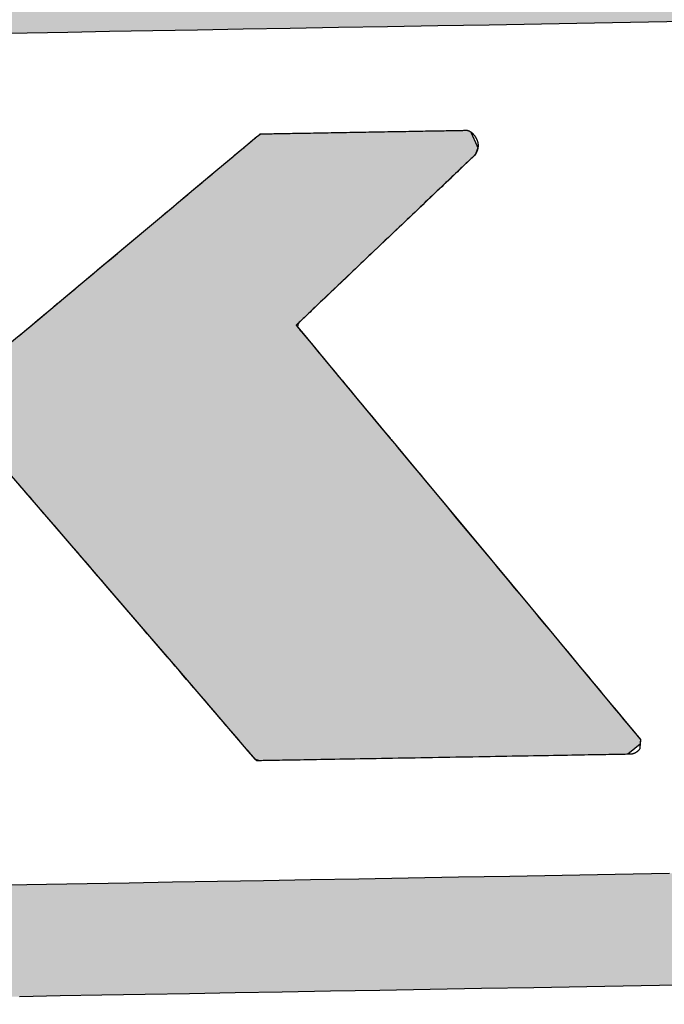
# Model space of a CAD drawing. Extents: x 1073 to 6773, y 5741 to 12416.
# Tile 13 of 55: x 3208 to 3283, y 8144 to 8259. Entities that reach past the tile are written whole.
import ezdxf

# ---------------------------------------------------------------- set-up
doc = ezdxf.new("R2010")
doc.units = 0
doc.layers.get('0').update_dxf_attribs({"linetype": 'CONTINUOUS'})
doc.layers.add('LOGO', color=7, linetype='CONTINUOUS')

# ---------------------------------------------------------------- blocks, each defined once
blk = doc.blocks.new('*U10')
at = {"layer": 'LOGO', "color": 8, "linetype": 'CONTINUOUS', "extrusion": (0, 0, -1)}
for points in [[(-0.502, 29.53), (-74.438, 29.093), (-0.38, 29.093)], [(-0.488, 14.811), (-74.153, 14.36), (-0.664, 14.36)], [(-0.488, 14.811), (-74.329, 14.811), (-74.153, 14.36)], [(-0.664, 14.36), (-73.146, 13.4), (-1.671, 13.4)], [(-0.664, 14.36), (-74.153, 14.36), (-73.146, 13.4)], [(-1.671, 13.4), (-71.797, 12.948), (-3.02, 12.948)], [(-1.671, 13.4), (-73.146, 13.4), (-71.797, 12.948)], [(-3.02, 12.948), (-71.454, 12.931), (-3.364, 12.931)], [(-3.02, 12.948), (-71.797, 12.948), (-71.454, 12.931)]]:
    blk.add_solid(points, dxfattribs=at)
blk = doc.blocks.new('*U11')
at = {"layer": 'LOGO', "color": 8, "linetype": 'CONTINUOUS'}
for p, q in [((4.305, 27.24), (4.484, 27.325)), ((4.484, 27.325), (4.505, 27.335)), ((9.691, 27.335), (9.771, 27.325)), ((9.771, 27.325), (9.9, 27.24)), ((14.623, 27.076), (14.886, 27.289)), ((14.886, 27.289), (14.912, 27.307)), ((14.912, 27.307), (14.95, 27.333)), ((14.95, 27.333), (14.952, 27.334)), ((18.406, 27.334), (18.416, 27.333)), ((18.416, 27.333), (18.473, 27.307)), ((18.473, 27.307), (18.481, 27.289)), ((18.481, 27.289), (18.572, 27.076)), ((4.246, 27.001), (4.247, 27.095)), ((4.247, 27.095), (4.305, 27.24)), ((9.9, 27.24), (9.958, 27.095)), ((9.958, 27.095), (9.958, 27.001)), ((4.246, 26.874), (4.246, 27.001)), ((9.958, 27.001), (9.959, 26.874)), ((14.416, 26.909), (14.441, 26.929)), ((14.441, 26.929), (14.575, 27.038)), ((14.575, 27.038), (14.623, 27.076)), ((18.544, 26.929), (18.529, 26.909)), ((18.589, 27.038), (18.544, 26.929)), ((18.572, 27.076), (18.589, 27.038)), ((4.246, 26.48), (4.246, 26.874)), ((9.959, 26.874), (9.959, 26.48)), ((14.189, 26.725), (14.416, 26.909)), ((18.529, 26.909), (18.329, 26.725)), ((13.635, 26.278), (14.189, 26.725)), ((18.329, 26.725), (17.842, 26.278)), ((4.246, 26.15), (4.246, 26.48)), ((9.959, 26.48), (9.959, 26.15)), ((13.434, 26.115), (13.635, 26.278)), ((17.842, 26.278), (17.665, 26.115)), ((4.246, 25.557), (4.246, 26.15)), ((9.959, 26.15), (9.959, 25.557)), ((12.444, 25.315), (13.434, 26.115)), ((17.665, 26.115), (16.795, 25.315)), ((4.246, 24.344), (4.246, 25.557)), ((9.959, 25.557), (9.958, 24.344)), ((11.528, 24.574), (12.444, 25.315)), ((16.795, 25.315), (15.991, 24.574)), ((11.199, 24.308), (11.528, 24.574)), ((15.991, 24.574), (15.702, 24.308)), ((4.246, 24.278), (4.246, 24.344)), ((9.958, 24.344), (9.958, 24.278)), ((10.995, 24.144), (11.199, 24.308)), ((15.702, 24.308), (15.523, 24.144)), ((4.246, 23.735), (4.246, 24.278)), ((9.958, 24.278), (9.958, 23.735)), ((10.925, 24.087), (10.995, 24.144)), ((15.523, 24.144), (15.509, 24.087)), ((10.544, 23.779), (10.783, 23.972)), ((10.783, 23.972), (10.925, 24.087)), ((15.509, 24.087), (15.602, 23.972)), ((15.602, 23.972), (15.757, 23.779)), ((4.246, 23.685), (4.246, 23.735)), ((4.246, 23.648), (4.246, 23.685)), ((4.246, 23.559), (4.246, 23.648)), ((9.958, 23.735), (9.958, 23.685)), ((9.958, 23.685), (10.024, 23.648)), ((10.339, 23.648), (10.489, 23.738)), ((10.489, 23.738), (10.535, 23.773)), ((10.535, 23.773), (10.544, 23.779)), ((15.757, 23.779), (15.762, 23.773)), ((15.762, 23.773), (15.789, 23.738)), ((15.789, 23.738), (15.861, 23.648)), ((15.861, 23.648), (15.933, 23.559)), ((4.246, 23.162), (4.246, 23.559)), ((15.933, 23.559), (16.251, 23.162)), ((4.246, 22.334), (4.246, 23.162)), ((16.251, 23.162), (16.915, 22.334)), ((4.246, 22.19), (4.246, 22.334)), ((16.915, 22.334), (17.03, 22.19)), ((4.246, 22.187), (4.246, 22.19)), ((4.246, 22.107), (4.246, 22.187)), ((10.025, 22.187), (9.958, 22.107)), ((10.262, 22.168), (10.234, 22.187)), ((10.347, 22.066), (10.262, 22.168)), ((17.03, 22.19), (17.033, 22.187)), ((17.033, 22.187), (17.048, 22.168)), ((17.048, 22.168), (17.13, 22.066)), ((4.246, 22.044), (4.246, 22.107)), ((4.246, 21.745), (4.246, 22.044)), ((9.958, 22.107), (9.958, 22.044)), ((9.958, 22.044), (9.958, 21.745)), ((10.64, 21.712), (10.347, 22.066)), ((17.13, 22.066), (17.414, 21.712)), ((4.246, 21.493), (4.246, 21.745)), ((9.958, 21.745), (9.958, 21.493)), ((11.666, 20.476), (10.64, 21.712)), ((17.414, 21.712), (18.405, 20.476)), ((4.246, 20.626), (4.246, 21.493)), ((9.958, 21.493), (9.958, 20.626)), ((4.246, 18.82), (4.246, 20.626)), ((9.958, 20.626), (9.959, 18.82)), ((12.945, 18.933), (11.666, 20.476)), ((18.405, 20.476), (19.642, 18.933)), ((13.37, 18.422), (12.945, 18.933)), ((19.642, 18.933), (20.052, 18.422)), ((4.246, 17.864), (4.246, 18.82)), ((9.959, 18.82), (9.959, 17.864)), ((13.978, 17.688), (13.37, 18.422)), ((20.052, 18.422), (20.64, 17.688)), ((4.246, 17.83), (4.246, 17.864)), ((9.959, 17.864), (9.959, 17.83)), ((4.246, 17.393), (4.246, 17.83)), ((9.959, 17.83), (9.959, 17.393)), ((14.082, 17.563), (13.978, 17.688)), ((20.64, 17.688), (20.74, 17.563)), ((14.375, 17.21), (14.082, 17.563)), ((20.74, 17.563), (21.023, 17.21)), ((4.246, 17.22), (4.246, 17.393)), ((9.959, 17.393), (9.959, 17.22)), ((4.248, 17.122), (4.246, 17.22)), ((9.959, 17.22), (9.959, 17.122)), ((14.473, 17.092), (14.375, 17.21)), ((21.023, 17.21), (21.118, 17.092)), ((4.251, 17.027), (4.248, 17.122)), ((4.258, 17.02), (4.251, 17.027)), ((4.398, 16.887), (4.258, 17.02)), ((9.952, 17.02), (9.874, 16.887)), ((9.953, 17.027), (9.952, 17.02)), ((9.959, 17.122), (9.953, 17.027)), ((14.497, 17.062), (14.473, 17.092)), ((14.502, 17.057), (14.497, 17.062)), ((14.562, 16.984), (14.502, 17.057)), ((21.118, 17.092), (21.142, 17.062)), ((21.141, 17.057), (21.134, 16.984)), ((21.142, 17.062), (21.141, 17.057)), ((4.465, 16.823), (4.398, 16.887)), ((9.874, 16.887), (9.735, 16.823)), ((14.679, 16.843), (14.562, 16.984)), ((21.134, 16.984), (20.953, 16.843)), ((4.523, 16.822), (4.465, 16.823)), ((4.655, 16.82), (4.523, 16.822)), ((9.733, 16.822), (9.502, 16.82)), ((9.735, 16.823), (9.733, 16.822)), ((14.761, 16.819), (14.679, 16.843)), ((20.953, 16.843), (20.922, 16.819))]:
    blk.add_line(p, q, dxfattribs=at)
at = {"layer": 'LOGO', "color": 8, "linetype": 'CONTINUOUS', "extrusion": (0, 0, -1)}
for points in [[(-4.484, 27.325), (-9.9, 27.24), (-4.305, 27.24)], [(-4.505, 27.335), (-9.771, 27.325), (-4.484, 27.325)], [(-4.484, 27.325), (-9.771, 27.325), (-9.9, 27.24)], [(-4.505, 27.335), (-9.691, 27.335), (-9.771, 27.325)], [(-14.886, 27.289), (-18.572, 27.076), (-14.623, 27.076)], [(-14.912, 27.307), (-18.481, 27.289), (-14.886, 27.289)], [(-14.886, 27.289), (-18.481, 27.289), (-18.572, 27.076)], [(-14.95, 27.333), (-18.473, 27.307), (-14.912, 27.307)], [(-14.912, 27.307), (-18.473, 27.307), (-18.481, 27.289)], [(-14.952, 27.334), (-18.416, 27.333), (-14.95, 27.333)], [(-14.95, 27.333), (-18.416, 27.333), (-18.473, 27.307)], [(-14.952, 27.334), (-18.406, 27.334), (-18.416, 27.333)], [(-4.247, 27.095), (-9.958, 27.001), (-4.246, 27.001)], [(-4.305, 27.24), (-9.958, 27.095), (-4.247, 27.095)], [(-4.247, 27.095), (-9.958, 27.095), (-9.958, 27.001)], [(-4.305, 27.24), (-9.9, 27.24), (-9.958, 27.095)], [(-4.246, 27.001), (-9.959, 26.874), (-4.246, 26.874)], [(-4.246, 27.001), (-9.958, 27.001), (-9.959, 26.874)], [(-14.441, 26.929), (-18.529, 26.909), (-14.416, 26.909)], [(-14.575, 27.038), (-18.544, 26.929), (-14.441, 26.929)], [(-14.441, 26.929), (-18.544, 26.929), (-18.529, 26.909)], [(-14.623, 27.076), (-18.589, 27.038), (-14.575, 27.038)], [(-14.575, 27.038), (-18.589, 27.038), (-18.544, 26.929)], [(-14.623, 27.076), (-18.572, 27.076), (-18.589, 27.038)], [(-4.246, 26.874), (-9.959, 26.48), (-4.246, 26.48)], [(-4.246, 26.874), (-9.959, 26.874), (-9.959, 26.48)], [(-14.416, 26.909), (-18.329, 26.725), (-14.189, 26.725)], [(-14.416, 26.909), (-18.529, 26.909), (-18.329, 26.725)], [(-14.189, 26.725), (-17.842, 26.278), (-13.635, 26.278)], [(-14.189, 26.725), (-18.329, 26.725), (-17.842, 26.278)], [(-4.246, 26.48), (-9.959, 26.15), (-4.246, 26.15)], [(-4.246, 26.48), (-9.959, 26.48), (-9.959, 26.15)], [(-13.635, 26.278), (-17.665, 26.115), (-13.434, 26.115)], [(-13.635, 26.278), (-17.842, 26.278), (-17.665, 26.115)], [(-4.246, 26.15), (-9.959, 25.557), (-4.246, 25.557)], [(-4.246, 26.15), (-9.959, 26.15), (-9.959, 25.557)], [(-13.434, 26.115), (-16.795, 25.315), (-12.444, 25.315)], [(-13.434, 26.115), (-17.665, 26.115), (-16.795, 25.315)], [(-4.246, 25.557), (-9.958, 24.344), (-4.246, 24.344)], [(-4.246, 25.557), (-9.959, 25.557), (-9.958, 24.344)], [(-12.444, 25.315), (-15.991, 24.574), (-11.528, 24.574)], [(-12.444, 25.315), (-16.795, 25.315), (-15.991, 24.574)], [(-11.528, 24.574), (-15.702, 24.308), (-11.199, 24.308)], [(-11.528, 24.574), (-15.991, 24.574), (-15.702, 24.308)], [(-4.246, 24.344), (-9.958, 24.278), (-4.246, 24.278)], [(-4.246, 24.344), (-9.958, 24.344), (-9.958, 24.278)], [(-11.199, 24.308), (-15.523, 24.144), (-10.995, 24.144)], [(-11.199, 24.308), (-15.702, 24.308), (-15.523, 24.144)], [(-4.246, 24.278), (-9.958, 23.735), (-4.246, 23.735)], [(-4.246, 24.278), (-9.958, 24.278), (-9.958, 23.735)], [(-10.995, 24.144), (-15.509, 24.087), (-10.925, 24.087)], [(-10.995, 24.144), (-15.523, 24.144), (-15.509, 24.087)], [(-10.783, 23.972), (-15.757, 23.779), (-10.544, 23.779)], [(-10.925, 24.087), (-15.602, 23.972), (-10.783, 23.972)], [(-10.783, 23.972), (-15.602, 23.972), (-15.757, 23.779)], [(-10.925, 24.087), (-15.509, 24.087), (-15.602, 23.972)], [(-4.246, 23.735), (-9.958, 23.685), (-4.246, 23.685)], [(-4.246, 23.735), (-9.958, 23.735), (-9.958, 23.685)], [(-4.246, 23.685), (-10.024, 23.648), (-4.246, 23.648)], [(-4.246, 23.685), (-9.958, 23.685), (-10.024, 23.648)], [(-4.246, 23.648), (-10.185, 23.559), (-4.246, 23.559)], [(-4.246, 23.648), (-10.024, 23.648), (-10.185, 23.559)], [(-10.339, 23.648), (-15.933, 23.559), (-10.185, 23.559)], [(-10.489, 23.738), (-15.861, 23.648), (-10.339, 23.648)], [(-10.339, 23.648), (-15.861, 23.648), (-15.933, 23.559)], [(-10.535, 23.773), (-15.789, 23.738), (-10.489, 23.738)], [(-10.489, 23.738), (-15.789, 23.738), (-15.861, 23.648)], [(-10.544, 23.779), (-15.762, 23.773), (-10.535, 23.773)], [(-10.535, 23.773), (-15.762, 23.773), (-15.789, 23.738)], [(-10.544, 23.779), (-15.757, 23.779), (-15.762, 23.773)], [(-4.246, 23.559), (-16.251, 23.162), (-4.246, 23.162)], [(-4.246, 23.559), (-15.933, 23.559), (-16.251, 23.162)], [(-4.246, 23.162), (-16.915, 22.334), (-4.246, 22.334)], [(-4.246, 23.162), (-16.251, 23.162), (-16.915, 22.334)], [(-4.246, 22.334), (-17.03, 22.19), (-4.246, 22.19)], [(-4.246, 22.334), (-16.915, 22.334), (-17.03, 22.19)], [(-4.246, 22.19), (-10.025, 22.187), (-4.246, 22.187)], [(-4.246, 22.19), (-10.228, 22.19), (-10.025, 22.187)], [(-4.246, 22.187), (-9.958, 22.107), (-4.246, 22.107)], [(-4.246, 22.187), (-10.025, 22.187), (-9.958, 22.107)], [(-10.228, 22.19), (-17.033, 22.187), (-10.234, 22.187)], [(-10.228, 22.19), (-17.03, 22.19), (-17.033, 22.187)], [(-10.234, 22.187), (-17.048, 22.168), (-10.262, 22.168)], [(-10.234, 22.187), (-17.033, 22.187), (-17.048, 22.168)], [(-10.262, 22.168), (-17.13, 22.066), (-10.347, 22.066)], [(-10.262, 22.168), (-17.048, 22.168), (-17.13, 22.066)], [(-4.246, 22.107), (-9.958, 22.044), (-4.246, 22.044)], [(-4.246, 22.107), (-9.958, 22.107), (-9.958, 22.044)], [(-4.246, 22.044), (-9.958, 21.745), (-4.246, 21.745)], [(-4.246, 22.044), (-9.958, 22.044), (-9.958, 21.745)], [(-10.347, 22.066), (-17.414, 21.712), (-10.64, 21.712)], [(-10.347, 22.066), (-17.13, 22.066), (-17.414, 21.712)], [(-4.246, 21.745), (-9.958, 21.493), (-4.246, 21.493)], [(-4.246, 21.745), (-9.958, 21.745), (-9.958, 21.493)], [(-10.64, 21.712), (-18.405, 20.476), (-11.666, 20.476)], [(-10.64, 21.712), (-17.414, 21.712), (-18.405, 20.476)], [(-4.246, 21.493), (-9.958, 20.626), (-4.246, 20.626)], [(-4.246, 21.493), (-9.958, 21.493), (-9.958, 20.626)], [(-4.246, 20.626), (-9.959, 18.82), (-4.246, 18.82)], [(-4.246, 20.626), (-9.958, 20.626), (-9.959, 18.82)], [(-11.666, 20.476), (-19.642, 18.933), (-12.945, 18.933)], [(-11.666, 20.476), (-18.405, 20.476), (-19.642, 18.933)], [(-12.945, 18.933), (-20.052, 18.422), (-13.37, 18.422)], [(-12.945, 18.933), (-19.642, 18.933), (-20.052, 18.422)], [(-4.246, 18.82), (-9.959, 17.864), (-4.246, 17.864)], [(-4.246, 18.82), (-9.959, 18.82), (-9.959, 17.864)], [(-13.37, 18.422), (-20.64, 17.688), (-13.978, 17.688)], [(-13.37, 18.422), (-20.052, 18.422), (-20.64, 17.688)], [(-4.246, 17.864), (-9.959, 17.83), (-4.246, 17.83)], [(-4.246, 17.864), (-9.959, 17.864), (-9.959, 17.83)], [(-4.246, 17.83), (-9.959, 17.393), (-4.246, 17.393)], [(-4.246, 17.83), (-9.959, 17.83), (-9.959, 17.393)], [(-13.978, 17.688), (-20.74, 17.563), (-14.082, 17.563)], [(-13.978, 17.688), (-20.64, 17.688), (-20.74, 17.563)], [(-14.082, 17.563), (-21.023, 17.21), (-14.375, 17.21)], [(-14.082, 17.563), (-20.74, 17.563), (-21.023, 17.21)], [(-4.246, 17.393), (-9.959, 17.22), (-4.246, 17.22)], [(-4.246, 17.393), (-9.959, 17.393), (-9.959, 17.22)], [(-4.246, 17.22), (-9.959, 17.122), (-4.248, 17.122)], [(-4.246, 17.22), (-9.959, 17.22), (-9.959, 17.122)], [(-14.375, 17.21), (-21.118, 17.092), (-14.473, 17.092)], [(-14.375, 17.21), (-21.023, 17.21), (-21.118, 17.092)], [(-4.248, 17.122), (-9.953, 17.027), (-4.251, 17.027)], [(-4.248, 17.122), (-9.959, 17.122), (-9.953, 17.027)], [(-4.251, 17.027), (-9.952, 17.02), (-4.258, 17.02)], [(-4.251, 17.027), (-9.953, 17.027), (-9.952, 17.02)], [(-4.258, 17.02), (-9.874, 16.887), (-4.398, 16.887)], [(-4.258, 17.02), (-9.952, 17.02), (-9.874, 16.887)], [(-14.473, 17.092), (-21.142, 17.062), (-14.497, 17.062)], [(-14.473, 17.092), (-21.118, 17.092), (-21.142, 17.062)], [(-14.497, 17.062), (-21.141, 17.057), (-14.502, 17.057)], [(-14.497, 17.062), (-21.142, 17.062), (-21.141, 17.057)], [(-14.502, 17.057), (-21.134, 16.984), (-14.562, 16.984)], [(-14.502, 17.057), (-21.141, 17.057), (-21.134, 16.984)], [(-4.398, 16.887), (-9.735, 16.823), (-4.465, 16.823)], [(-4.398, 16.887), (-9.874, 16.887), (-9.735, 16.823)], [(-14.562, 16.984), (-20.953, 16.843), (-14.679, 16.843)], [(-14.562, 16.984), (-21.134, 16.984), (-20.953, 16.843)], [(-4.465, 16.823), (-9.733, 16.822), (-4.523, 16.822)], [(-4.465, 16.823), (-9.735, 16.823), (-9.733, 16.822)], [(-4.523, 16.822), (-9.502, 16.82), (-4.655, 16.82)], [(-4.523, 16.822), (-9.733, 16.822), (-9.502, 16.82)], [(-14.679, 16.843), (-20.922, 16.819), (-14.761, 16.819)], [(-14.679, 16.843), (-20.953, 16.843), (-20.922, 16.819)]]:
    blk.add_solid(points, dxfattribs=at)
blk = doc.blocks.new('KLAUS')
at = {"layer": 'LOGO'}
for points in [[(21.999, 12.931, 0), (21.078, 12.931, 0), (20.171, 12.931, 0), (19.278, 12.931, 0), (18.401, 12.931, 0), (17.54, 12.931, 0), (16.696, 12.931, 0), (15.87, 12.931, 0), (15.062, 12.931, 0), (14.274, 12.931, 0), (13.506, 12.931, 0), (12.76, 12.931, 0), (12.035, 12.931, 0), (11.334, 12.931, 0), (10.656, 12.931, 0)], [(10.48, 14.811, 0), (11.139, 14.811, 0), (11.822, 14.811, 0), (12.528, 14.811, 0), (13.256, 14.811, 0), (14.006, 14.811, 0), (14.777, 14.811, 0), (15.567, 14.811, 0), (16.376, 14.811, 0), (17.204, 14.811, 0), (18.049, 14.811, 0), (18.91, 14.811, 0), (19.788, 14.811, 0), (20.68, 14.811, 0), (21.586, 14.811, 0)], [(22.402, 29.093, 0), (21.484, 29.093, 0), (20.58, 29.093, 0), (19.689, 29.093, 0), (18.814, 29.093, 0), (17.954, 29.093, 0), (17.111, 29.093, 0), (16.286, 29.093, 0), (15.478, 29.093, 0), (14.69, 29.093, 0), (13.922, 29.093, 0), (13.174, 29.093, 0), (12.448, 29.093, 0), (11.745, 29.093, 0), (11.064, 29.093, 0), (10.408, 29.093, 0)], [(10.848, 24.025, 0), (10.887, 24.057, 0), (10.928, 24.09, 0), (10.972, 24.125, 0), (11.017, 24.161, 0), (11.063, 24.199, 0), (11.111, 24.238, 0), (11.161, 24.278, 0), (11.211, 24.319, 0), (11.264, 24.361, 0), (11.318, 24.405, 0), (11.373, 24.449, 0), (11.429, 24.494, 0), (11.486, 24.541, 0), (11.544, 24.588, 0), (11.604, 24.636, 0), (11.665, 24.685, 0), (11.726, 24.735, 0), (11.788, 24.785, 0), (11.851, 24.836, 0), (11.915, 24.888, 0), (11.98, 24.94, 0), (12.045, 24.993, 0), (12.111, 25.046, 0), (12.177, 25.099, 0), (12.244, 25.153, 0), (12.311, 25.208, 0), (12.379, 25.262, 0), (12.447, 25.317, 0), (12.515, 25.372, 0), (12.583, 25.427, 0), (12.651, 25.482, 0), (12.72, 25.538, 0), (12.788, 25.593, 0), (12.856, 25.648, 0), (12.925, 25.703, 0), (12.993, 25.759, 0), (13.061, 25.813, 0), (13.128, 25.868, 0), (13.195, 25.922, 0), (13.262, 25.976, 0), (13.329, 26.03, 0), (13.395, 26.083, 0), (13.46, 26.136, 0), (13.524, 26.188, 0), (13.588, 26.24, 0), (13.652, 26.291, 0), (13.714, 26.341, 0), (13.776, 26.391, 0), (13.836, 26.44, 0), (13.896, 26.488, 0), (13.954, 26.536, 0), (14.012, 26.582, 0), (14.068, 26.628, 0), (14.123, 26.672, 0), (14.177, 26.716, 0), (14.23, 26.758, 0), (14.281, 26.8, 0), (14.331, 26.84, 0), (14.379, 26.879, 0), (14.425, 26.916, 0), (14.47, 26.953, 0), (14.514, 26.988, 0), (14.555, 27.021, 0), (14.595, 27.054, 0), (14.633, 27.084, 0), (14.669, 27.113, 0), (14.703, 27.141, 0), (14.735, 27.167, 0), (14.765, 27.191, 0), (14.793, 27.214, 0), (14.819, 27.235, 0), (14.842, 27.253, 0), (14.863, 27.27, 0), (14.882, 27.285, 0), (14.898, 27.299, 0), (14.912, 27.31, 0), (14.924, 27.319, 0), (14.932, 27.326, 0), (14.938, 27.331, 0), (14.941, 27.334, 0), (14.942, 27.334, 0), (14.944, 27.334, 0), (14.948, 27.334, 0), (14.954, 27.334, 0), (14.962, 27.334, 0), (14.972, 27.334, 0), (14.984, 27.334, 0), (14.998, 27.334, 0), (15.014, 27.334, 0), (15.031, 27.334, 0), (15.051, 27.334, 0), (15.072, 27.334, 0), (15.095, 27.334, 0), (15.119, 27.334, 0), (15.145, 27.334, 0), (15.173, 27.334, 0), (15.202, 27.334, 0), (15.233, 27.334, 0), (15.265, 27.334, 0), (15.298, 27.334, 0), (15.333, 27.334, 0), (15.369, 27.334, 0), (15.406, 27.334, 0), (15.444, 27.334, 0), (15.484, 27.334, 0), (15.524, 27.334, 0), (15.566, 27.334, 0), (15.609, 27.334, 0), (15.652, 27.334, 0), (15.697, 27.334, 0), (15.742, 27.334, 0), (15.789, 27.334, 0), (15.836, 27.334, 0), (15.884, 27.334, 0), (15.932, 27.334, 0), (15.981, 27.334, 0), (16.031, 27.334, 0), (16.081, 27.334, 0), (16.132, 27.334, 0), (16.183, 27.334, 0), (16.235, 27.334, 0), (16.287, 27.334, 0), (16.34, 27.334, 0), (16.392, 27.334, 0), (16.445, 27.334, 0), (16.498, 27.334, 0), (16.552, 27.334, 0), (16.605, 27.334, 0), (16.658, 27.334, 0), (16.712, 27.334, 0), (16.765, 27.334, 0), (16.818, 27.334, 0), (16.872, 27.334, 0), (16.925, 27.334, 0), (16.977, 27.334, 0), (17.03, 27.334, 0), (17.082, 27.334, 0), (17.134, 27.334, 0), (17.186, 27.334, 0), (17.237, 27.334, 0), (17.288, 27.334, 0), (17.337, 27.334, 0), (17.387, 27.334, 0), (17.436, 27.334, 0), (17.484, 27.334, 0), (17.532, 27.334, 0), (17.578, 27.334, 0), (17.624, 27.334, 0), (17.669, 27.334, 0), (17.714, 27.334, 0), (17.757, 27.334, 0), (17.799, 27.334, 0), (17.84, 27.334, 0), (17.881, 27.334, 0), (17.92, 27.334, 0), (17.958, 27.334, 0), (17.994, 27.334, 0), (18.03, 27.334, 0), (18.064, 27.334, 0), (18.097, 27.334, 0), (18.128, 27.334, 0), (18.158, 27.334, 0), (18.187, 27.334, 0), (18.214, 27.334, 0), (18.239, 27.334, 0), (18.263, 27.334, 0), (18.285, 27.334, 0), (18.306, 27.334, 0), (18.324, 27.334, 0), (18.341, 27.334, 0), (18.356, 27.334, 0), (18.369, 27.334, 0), (18.381, 27.334, 0), (18.39, 27.334, 0), (18.397, 27.334, 0), (18.402, 27.334, 0), (18.405, 27.334, 0), (18.407, 27.334, 0), (18.407, 27.334, 0), (18.407, 27.334, 0), (18.407, 27.334, 0), (18.407, 27.334, 0), (18.407, 27.334, 0), (18.407, 27.334, 0), (18.408, 27.334, 0), (18.408, 27.334, 0), (18.409, 27.334, 0), (18.409, 27.334, 0), (18.41, 27.334, 0), (18.41, 27.334, 0), (18.411, 27.334, 0), (18.411, 27.334, 0), (18.412, 27.334, 0), (18.413, 27.333, 0), (18.413, 27.333, 0), (18.414, 27.333, 0), (18.415, 27.333, 0), (18.416, 27.333, 0), (18.417, 27.333, 0), (18.418, 27.332, 0), (18.419, 27.332, 0), (18.42, 27.332, 0), (18.421, 27.332, 0), (18.422, 27.331, 0), (18.423, 27.331, 0), (18.424, 27.331, 0), (18.426, 27.331, 0), (18.427, 27.33, 0), (18.428, 27.33, 0), (18.43, 27.329, 0), (18.431, 27.329, 0), (18.432, 27.328, 0), (18.434, 27.328, 0), (18.435, 27.327, 0), (18.437, 27.327, 0), (18.438, 27.326, 0), (18.44, 27.326, 0), (18.441, 27.325, 0), (18.443, 27.324, 0), (18.445, 27.323, 0), (18.446, 27.323, 0), (18.448, 27.322, 0), (18.45, 27.321, 0), (18.451, 27.32, 0), (18.453, 27.319, 0), (18.455, 27.318, 0), (18.457, 27.317, 0), (18.459, 27.316, 0), (18.46, 27.315, 0), (18.462, 27.314, 0), (18.464, 27.313, 0), (18.466, 27.311, 0), (18.468, 27.31, 0), (18.47, 27.309, 0), (18.472, 27.308, 0), (18.474, 27.306, 0), (18.476, 27.305, 0), (18.478, 27.303, 0), (18.48, 27.302, 0), (18.482, 27.3, 0), (18.484, 27.298, 0), (18.486, 27.297, 0), (18.488, 27.295, 0), (18.49, 27.293, 0), (18.492, 27.291, 0), (18.494, 27.289, 0), (18.497, 27.287, 0), (18.499, 27.285, 0), (18.501, 27.283, 0), (18.503, 27.281, 0), (18.505, 27.279, 0), (18.508, 27.276, 0), (18.51, 27.274, 0), (18.512, 27.271, 0), (18.514, 27.269, 0), (18.516, 27.266, 0), (18.518, 27.264, 0), (18.521, 27.261, 0), (18.523, 27.258, 0), (18.525, 27.256, 0), (18.527, 27.253, 0), (18.53, 27.25, 0), (18.532, 27.247, 0), (18.534, 27.243, 0), (18.536, 27.24, 0), (18.538, 27.237, 0), (18.541, 27.234, 0), (18.543, 27.23, 0), (18.545, 27.227, 0), (18.547, 27.223, 0), (18.55, 27.22, 0), (18.552, 27.216, 0), (18.554, 27.212, 0), (18.556, 27.208, 0), (18.559, 27.204, 0), (18.561, 27.199, 0), (18.564, 27.194, 0), (18.566, 27.189, 0), (18.569, 27.184, 0), (18.571, 27.179, 0), (18.573, 27.174, 0), (18.575, 27.169, 0), (18.577, 27.164, 0), (18.579, 27.159, 0), (18.58, 27.154, 0), (18.582, 27.15, 0), (18.583, 27.145, 0), (18.584, 27.14, 0), (18.586, 27.135, 0), (18.587, 27.131, 0), (18.588, 27.126, 0), (18.589, 27.121, 0), (18.589, 27.117, 0), (18.59, 27.112, 0), (18.591, 27.108, 0), (18.591, 27.103, 0), (18.592, 27.099, 0), (18.592, 27.094, 0), (18.592, 27.09, 0), (18.592, 27.085, 0), (18.592, 27.081, 0), (18.592, 27.077, 0), (18.592, 27.073, 0), (18.592, 27.068, 0), (18.592, 27.064, 0), (18.592, 27.06, 0), (18.591, 27.056, 0), (18.591, 27.052, 0), (18.59, 27.048, 0), (18.59, 27.044, 0), (18.589, 27.04, 0), (18.589, 27.036, 0), (18.588, 27.032, 0), (18.587, 27.029, 0), (18.586, 27.025, 0), (18.585, 27.021, 0), (18.585, 27.017, 0), (18.584, 27.014, 0), (18.583, 27.01, 0), (18.582, 27.007, 0), (18.581, 27.003, 0), (18.579, 27, 0), (18.578, 26.997, 0), (18.577, 26.993, 0), (18.576, 26.99, 0), (18.575, 26.987, 0), (18.573, 26.984, 0), (18.572, 26.981, 0), (18.571, 26.978, 0), (18.57, 26.975, 0), (18.568, 26.972, 0), (18.567, 26.969, 0), (18.566, 26.966, 0), (18.564, 26.963, 0), (18.563, 26.961, 0), (18.562, 26.958, 0), (18.56, 26.956, 0), (18.559, 26.953, 0), (18.558, 26.951, 0), (18.556, 26.948, 0), (18.555, 26.946, 0), (18.553, 26.944, 0), (18.552, 26.942, 0), (18.551, 26.939, 0), (18.549, 26.937, 0), (18.548, 26.935, 0), (18.547, 26.933, 0), (18.546, 26.932, 0), (18.544, 26.93, 0), (18.543, 26.928, 0), (18.542, 26.926, 0), (18.541, 26.925, 0), (18.54, 26.923, 0), (18.539, 26.922, 0), (18.538, 26.921, 0), (18.537, 26.919, 0), (18.536, 26.918, 0), (18.535, 26.917, 0), (18.534, 26.916, 0), (18.533, 26.915, 0), (18.532, 26.914, 0), (18.532, 26.913, 0), (18.531, 26.912, 0), (18.531, 26.911, 0), (18.53, 26.911, 0), (18.53, 26.91, 0), (18.529, 26.91, 0), (18.529, 26.909, 0), (18.529, 26.909, 0), (18.528, 26.909, 0), (18.528, 26.909, 0), (18.528, 26.909, 0), (18.528, 26.908, 0), (18.526, 26.906, 0), (18.522, 26.903, 0), (18.516, 26.897, 0), (18.508, 26.89, 0), (18.499, 26.882, 0), (18.488, 26.872, 0), (18.475, 26.86, 0), (18.461, 26.847, 0), (18.445, 26.832, 0), (18.428, 26.816, 0), (18.409, 26.799, 0), (18.388, 26.78, 0), (18.366, 26.76, 0), (18.343, 26.738, 0), (18.319, 26.716, 0), (18.293, 26.692, 0), (18.265, 26.667, 0), (18.237, 26.641, 0), (18.207, 26.614, 0), (18.177, 26.585, 0), (18.145, 26.556, 0), (18.112, 26.526, 0), (18.078, 26.494, 0), (18.043, 26.462, 0), (18.007, 26.429, 0), (17.97, 26.395, 0), (17.933, 26.361, 0), (17.894, 26.325, 0), (17.855, 26.289, 0), (17.815, 26.252, 0), (17.774, 26.215, 0), (17.732, 26.177, 0), (17.69, 26.138, 0), (17.648, 26.099, 0), (17.604, 26.059, 0), (17.561, 26.018, 0), (17.516, 25.978, 0), (17.472, 25.937, 0), (17.427, 25.895, 0), (17.381, 25.853, 0), (17.335, 25.811, 0), (17.289, 25.769, 0), (17.243, 25.726, 0), (17.197, 25.684, 0), (17.15, 25.641, 0), (17.103, 25.598, 0), (17.056, 25.555, 0), (17.009, 25.512, 0), (16.963, 25.468, 0), (16.916, 25.425, 0), (16.869, 25.382, 0), (16.822, 25.339, 0), (16.776, 25.297, 0), (16.73, 25.254, 0), (16.684, 25.212, 0), (16.638, 25.17, 0), (16.592, 25.128, 0), (16.547, 25.086, 0), (16.503, 25.045, 0), (16.458, 25.005, 0), (16.415, 24.964, 0), (16.371, 24.924, 0), (16.328, 24.885, 0), (16.286, 24.846, 0), (16.245, 24.808, 0), (16.204, 24.771, 0), (16.164, 24.734, 0), (16.125, 24.698, 0), (16.086, 24.662, 0), (16.048, 24.627, 0), (16.012, 24.593, 0), (15.976, 24.56, 0), (15.941, 24.528, 0), (15.906, 24.497, 0), (15.873, 24.467, 0), (15.842, 24.437, 0), (15.811, 24.409, 0), (15.781, 24.382, 0), (15.753, 24.355, 0), (15.726, 24.33, 0), (15.7, 24.306, 0), (15.675, 24.284, 0), (15.652, 24.262, 0), (15.63, 24.242, 0), (15.609, 24.223, 0), (15.59, 24.206, 0), (15.573, 24.19, 0), (15.557, 24.175, 0), (15.542, 24.162, 0), (15.53, 24.15, 0), (15.518, 24.14, 0), (15.509, 24.131, 0), (15.502, 24.124, 0), (15.496, 24.119, 0), (15.492, 24.115, 0), (15.489, 24.113, 0), (15.489, 24.113, 0), (15.492, 24.109, 0), (15.499, 24.101, 0), (15.509, 24.088, 0), (15.522, 24.072, 0), (15.539, 24.051, 0), (15.558, 24.026, 0), (15.581, 23.998, 0), (15.607, 23.965, 0), (15.636, 23.929, 0), (15.668, 23.89, 0), (15.702, 23.847, 0), (15.74, 23.8, 0), (15.78, 23.75, 0), (15.822, 23.697, 0), (15.868, 23.641, 0), (15.915, 23.581, 0), (15.965, 23.519, 0), (16.017, 23.454, 0), (16.072, 23.386, 0), (16.129, 23.315, 0), (16.187, 23.242, 0), (16.248, 23.166, 0), (16.311, 23.088, 0), (16.375, 23.007, 0), (16.442, 22.924, 0), (16.51, 22.839, 0), (16.58, 22.752, 0), (16.651, 22.663, 0), (16.724, 22.573, 0), (16.798, 22.48, 0), (16.873, 22.386, 0), (16.95, 22.29, 0), (17.028, 22.193, 0), (17.108, 22.094, 0), (17.188, 21.994, 0), (17.269, 21.893, 0), (17.351, 21.79, 0), (17.434, 21.687, 0), (17.518, 21.582, 0), (17.602, 21.477, 0), (17.687, 21.371, 0), (17.772, 21.265, 0), (17.858, 21.157, 0), (17.945, 21.05, 0), (18.031, 20.942, 0), (18.118, 20.833, 0), (18.205, 20.725, 0), (18.293, 20.616, 0), (18.38, 20.507, 0), (18.467, 20.398, 0), (18.554, 20.29, 0), (18.641, 20.182, 0), (18.727, 20.074, 0), (18.813, 19.966, 0), (18.899, 19.859, 0), (18.985, 19.753, 0), (19.069, 19.647, 0), (19.153, 19.543, 0), (19.236, 19.439, 0), (19.319, 19.336, 0), (19.401, 19.234, 0), (19.481, 19.133, 0), (19.561, 19.034, 0), (19.64, 18.936, 0), (19.717, 18.839, 0), (19.794, 18.744, 0), (19.868, 18.65, 0), (19.942, 18.559, 0), (20.014, 18.469, 0), (20.084, 18.381, 0), (20.154, 18.295, 0), (20.221, 18.211, 0), (20.286, 18.129, 0), (20.35, 18.05, 0), (20.412, 17.973, 0), (20.472, 17.898, 0), (20.529, 17.826, 0), (20.585, 17.757, 0), (20.639, 17.69, 0), (20.69, 17.626, 0), (20.738, 17.565, 0), (20.785, 17.507, 0), (20.829, 17.452, 0), (20.87, 17.401, 0), (20.909, 17.352, 0), (20.945, 17.308, 0), (20.978, 17.266, 0), (21.009, 17.228, 0), (21.036, 17.194, 0), (21.061, 17.163, 0), (21.082, 17.137, 0), (21.1, 17.114, 0), (21.115, 17.095, 0), (21.127, 17.081, 0), (21.135, 17.07, 0), (21.14, 17.064, 0), (21.142, 17.062, 0), (21.142, 17.062, 0), (21.142, 17.062, 0), (21.142, 17.062, 0), (21.142, 17.062, 0), (21.141, 17.061, 0), (21.141, 17.061, 0), (21.141, 17.06, 0), (21.141, 17.059, 0), (21.141, 17.059, 0), (21.141, 17.058, 0), (21.141, 17.057, 0), (21.141, 17.056, 0), (21.141, 17.055, 0), (21.141, 17.053, 0), (21.14, 17.052, 0), (21.14, 17.051, 0), (21.14, 17.05, 0), (21.14, 17.048, 0), (21.14, 17.047, 0), (21.14, 17.045, 0), (21.14, 17.044, 0), (21.139, 17.042, 0), (21.139, 17.04, 0), (21.139, 17.038, 0), (21.139, 17.037, 0), (21.139, 17.035, 0), (21.139, 17.033, 0), (21.138, 17.031, 0), (21.138, 17.029, 0), (21.138, 17.027, 0), (21.138, 17.025, 0), (21.137, 17.023, 0), (21.137, 17.02, 0), (21.137, 17.018, 0), (21.137, 17.016, 0), (21.137, 17.014, 0), (21.136, 17.012, 0), (21.136, 17.009, 0), (21.136, 17.007, 0), (21.136, 17.005, 0), (21.135, 17.002, 0), (21.135, 17, 0), (21.135, 16.998, 0), (21.135, 16.995, 0), (21.134, 16.993, 0), (21.134, 16.991, 0), (21.134, 16.988, 0), (21.134, 16.986, 0), (21.134, 16.983, 0), (21.133, 16.981, 0), (21.133, 16.979, 0), (21.133, 16.976, 0), (21.133, 16.974, 0), (21.132, 16.971, 0), (21.132, 16.969, 0), (21.132, 16.967, 0), (21.132, 16.964, 0), (21.131, 16.962, 0), (21.131, 16.96, 0), (21.131, 16.957, 0), (21.131, 16.955, 0), (21.13, 16.953, 0), (21.13, 16.951, 0), (21.13, 16.948, 0), (21.13, 16.946, 0), (21.13, 16.944, 0), (21.129, 16.942, 0), (21.129, 16.94, 0), (21.129, 16.938, 0), (21.129, 16.936, 0), (21.128, 16.934, 0), (21.128, 16.932, 0), (21.128, 16.931, 0), (21.128, 16.929, 0), (21.128, 16.927, 0), (21.128, 16.925, 0), (21.127, 16.924, 0), (21.127, 16.922, 0), (21.127, 16.921, 0), (21.127, 16.919, 0), (21.127, 16.918, 0), (21.127, 16.917, 0), (21.127, 16.915, 0), (21.127, 16.914, 0), (21.126, 16.913, 0), (21.126, 16.912, 0), (21.126, 16.911, 0), (21.126, 16.91, 0), (21.126, 16.91, 0), (21.126, 16.909, 0), (21.126, 16.908, 0), (21.126, 16.908, 0), (21.126, 16.907, 0), (21.126, 16.907, 0), (21.126, 16.907, 0), (21.126, 16.907, 0), (21.126, 16.907, 0), (21.125, 16.905, 0), (21.123, 16.903, 0), (21.122, 16.901, 0), (21.12, 16.899, 0), (21.119, 16.897, 0), (21.118, 16.895, 0), (21.116, 16.893, 0), (21.115, 16.891, 0), (21.113, 16.889, 0), (21.112, 16.887, 0), (21.11, 16.886, 0), (21.109, 16.884, 0), (21.107, 16.882, 0), (21.105, 16.88, 0), (21.104, 16.879, 0), (21.102, 16.877, 0), (21.1, 16.875, 0), (21.099, 16.874, 0), (21.097, 16.872, 0), (21.095, 16.871, 0), (21.094, 16.869, 0), (21.092, 16.868, 0), (21.09, 16.866, 0), (21.088, 16.865, 0), (21.087, 16.863, 0), (21.085, 16.862, 0), (21.083, 16.861, 0), (21.081, 16.86, 0), (21.079, 16.858, 0), (21.078, 16.857, 0), (21.076, 16.856, 0), (21.074, 16.854, 0), (21.072, 16.853, 0), (21.07, 16.852, 0), (21.068, 16.851, 0), (21.067, 16.85, 0), (21.065, 16.849, 0), (21.063, 16.848, 0), (21.061, 16.847, 0), (21.059, 16.846, 0), (21.058, 16.845, 0), (21.056, 16.843, 0), (21.054, 16.843, 0), (21.052, 16.842, 0), (21.05, 16.841, 0), (21.049, 16.84, 0), (21.047, 16.839, 0), (21.045, 16.838, 0), (21.043, 16.837, 0), (21.042, 16.837, 0), (21.04, 16.836, 0), (21.038, 16.835, 0), (21.037, 16.834, 0), (21.035, 16.834, 0), (21.033, 16.833, 0), (21.032, 16.832, 0), (21.03, 16.831, 0), (21.028, 16.831, 0), (21.027, 16.83, 0), (21.025, 16.83, 0), (21.024, 16.829, 0), (21.022, 16.828, 0), (21.021, 16.828, 0), (21.019, 16.827, 0), (21.018, 16.827, 0), (21.017, 16.826, 0), (21.015, 16.826, 0), (21.014, 16.826, 0), (21.013, 16.825, 0), (21.011, 16.825, 0), (21.01, 16.824, 0), (21.009, 16.824, 0), (21.008, 16.823, 0), (21.007, 16.823, 0), (21.006, 16.823, 0), (21.005, 16.823, 0), (21.003, 16.822, 0), (21.003, 16.822, 0), (21.002, 16.822, 0), (21.001, 16.821, 0), (21, 16.821, 0), (20.999, 16.821, 0), (20.998, 16.821, 0), (20.997, 16.82, 0), (20.997, 16.82, 0), (20.996, 16.82, 0), (20.996, 16.82, 0), (20.995, 16.82, 0), (20.995, 16.82, 0), (20.994, 16.82, 0), (20.994, 16.82, 0), (20.994, 16.82, 0), (20.993, 16.82, 0), (20.993, 16.82, 0), (20.993, 16.819, 0), (20.993, 16.819, 0), (20.993, 16.819, 0), (20.992, 16.819, 0), (20.987, 16.819, 0), (20.979, 16.819, 0), (20.967, 16.819, 0), (20.951, 16.819, 0), (20.932, 16.819, 0), (20.909, 16.819, 0), (20.882, 16.819, 0), (20.852, 16.819, 0), (20.819, 16.819, 0), (20.783, 16.819, 0), (20.744, 16.819, 0), (20.701, 16.819, 0), (20.656, 16.819, 0), (20.608, 16.819, 0), (20.557, 16.819, 0), (20.503, 16.819, 0), (20.447, 16.819, 0), (20.388, 16.819, 0), (20.326, 16.819, 0), (20.262, 16.819, 0), (20.196, 16.819, 0), (20.128, 16.819, 0), (20.058, 16.819, 0), (19.985, 16.819, 0), (19.911, 16.819, 0), (19.834, 16.819, 0), (19.756, 16.819, 0), (19.676, 16.819, 0), (19.595, 16.819, 0), (19.512, 16.819, 0), (19.427, 16.819, 0), (19.341, 16.819, 0), (19.254, 16.819, 0), (19.166, 16.819, 0), (19.076, 16.819, 0), (18.985, 16.819, 0), (18.894, 16.819, 0), (18.801, 16.819, 0), (18.708, 16.819, 0), (18.614, 16.819, 0), (18.519, 16.819, 0), (18.424, 16.819, 0), (18.328, 16.819, 0), (18.231, 16.819, 0), (18.135, 16.819, 0), (18.038, 16.819, 0), (17.941, 16.819, 0), (17.844, 16.819, 0), (17.747, 16.819, 0), (17.65, 16.819, 0), (17.553, 16.819, 0), (17.456, 16.819, 0), (17.36, 16.819, 0), (17.264, 16.819, 0), (17.169, 16.819, 0), (17.074, 16.819, 0), (16.98, 16.819, 0), (16.887, 16.819, 0), (16.794, 16.819, 0), (16.703, 16.819, 0), (16.612, 16.819, 0), (16.523, 16.819, 0), (16.434, 16.819, 0), (16.347, 16.819, 0), (16.261, 16.819, 0), (16.177, 16.819, 0), (16.093, 16.819, 0), (16.012, 16.819, 0), (15.932, 16.819, 0), (15.854, 16.819, 0), (15.778, 16.819, 0), (15.704, 16.819, 0), (15.631, 16.819, 0), (15.561, 16.819, 0), (15.493, 16.819, 0), (15.427, 16.819, 0), (15.363, 16.819, 0), (15.302, 16.819, 0), (15.243, 16.819, 0), (15.187, 16.819, 0), (15.133, 16.819, 0), (15.082, 16.819, 0), (15.034, 16.819, 0), (14.989, 16.819, 0), (14.946, 16.819, 0), (14.907, 16.819, 0), (14.871, 16.819, 0), (14.838, 16.819, 0), (14.808, 16.819, 0), (14.782, 16.819, 0), (14.759, 16.819, 0), (14.74, 16.819, 0), (14.724, 16.819, 0), (14.712, 16.819, 0), (14.704, 16.819, 0), (14.7, 16.819, 0), (14.699, 16.82, 0), (14.696, 16.823, 0), (14.691, 16.829, 0), (14.683, 16.838, 0), (14.673, 16.851, 0), (14.659, 16.867, 0), (14.644, 16.886, 0), (14.626, 16.908, 0), (14.605, 16.932, 0), (14.583, 16.96, 0), (14.558, 16.99, 0), (14.53, 17.023, 0), (14.501, 17.058, 0), (14.47, 17.096, 0), (14.436, 17.137, 0), (14.4, 17.179, 0), (14.363, 17.224, 0), (14.324, 17.272, 0), (14.283, 17.321, 0), (14.24, 17.373, 0), (14.195, 17.427, 0), (14.149, 17.483, 0), (14.101, 17.54, 0), (14.052, 17.599, 0), (14.001, 17.661, 0), (13.949, 17.724, 0), (13.896, 17.788, 0), (13.841, 17.854, 0), (13.785, 17.922, 0), (13.727, 17.991, 0), (13.669, 18.061, 0), (13.61, 18.132, 0), (13.55, 18.205, 0), (13.488, 18.279, 0), (13.426, 18.354, 0), (13.363, 18.43, 0), (13.299, 18.507, 0), (13.235, 18.584, 0), (13.17, 18.663, 0), (13.104, 18.742, 0), (13.038, 18.822, 0), (12.971, 18.902, 0), (12.904, 18.983, 0), (12.836, 19.065, 0), (12.769, 19.146, 0), (12.701, 19.228, 0), (12.632, 19.311, 0), (12.564, 19.393, 0), (12.496, 19.476, 0), (12.427, 19.558, 0), (12.359, 19.64, 0), (12.29, 19.723, 0), (12.222, 19.805, 0), (12.155, 19.887, 0), (12.087, 19.968, 0), (12.02, 20.049, 0), (11.953, 20.13, 0), (11.886, 20.21, 0), (11.82, 20.29, 0), (11.755, 20.369, 0), (11.69, 20.447, 0), (11.626, 20.524, 0), (11.563, 20.6, 0), (11.5, 20.675, 0), (11.438, 20.75, 0), (11.378, 20.823, 0), (11.318, 20.895, 0), (11.259, 20.966, 0), (11.201, 21.035, 0), (11.145, 21.104, 0), (11.09, 21.17, 0), (11.036, 21.236, 0), (10.983, 21.299, 0), (10.931, 21.361, 0), (10.882, 21.421, 0), (10.833, 21.48, 0), (10.786, 21.536, 0)]]:
    blk.add_polyline3d(points, dxfattribs=at)
at = {"layer": 'LOGO', "color": 8, "linetype": 'CONTINUOUS'}
for name in ['*U10', '*U11']:
    blk.add_blockref(name, (0, 0), dxfattribs=at)

msp = doc.modelspace()

# ---------------------------------------------------------------- block references
at = {"xscale": 6.929133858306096, "yscale": 6.929133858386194, "zscale": 6.929133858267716, "rotation": 0.9999999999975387}
msp.add_blockref('KLAUS', (3135.8, 8054.39), dxfattribs=at)

doc.saveas('drawing.dxf')
